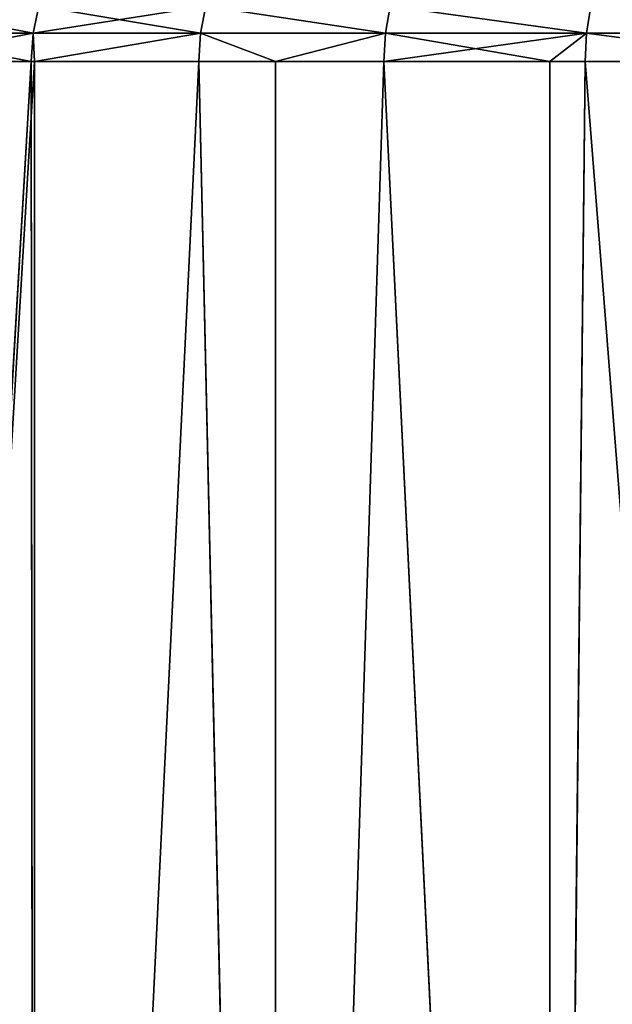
# Model space of a CAD drawing. Extents: x 1 to 183, y 3 to 451.
# Tile 160 of 256: x 56 to 66, y 371 to 386. Entities that reach past the tile are written whole.
import ezdxf

# ---------------------------------------------------------------- set-up
doc = ezdxf.new("R2010")
doc.units = 0
doc.header["$LTSCALE"] = 2.54
doc.layers.get('0').update_dxf_attribs({"color": 13, "linetype": 'CONTINUOUS'})

# ---------------------------------------------------------------- blocks, each defined once
blk = doc.blocks.new('DOZOWNIK_DO_MYD_A_FRIEGO_S')
at = {"color": 0}
for p, q in [((56.574, 386.428, 116.726), (56.484, 386, 116.797)), ((56.574, 386.428, 116.726), (56.484, 386, 116.797)), ((56.574, 386.428, 64.63), (56.484, 386, 64.559)), ((56.574, 386.428, 64.63), (56.484, 386, 64.559)), ((59.2, 386.428, 119.756), (59.117, 386, 119.835)), ((59.2, 386.428, 119.756), (59.117, 386, 119.835)), ((59.2, 386.428, 61.6), (59.117, 386, 61.52)), ((59.2, 386.428, 61.6), (59.117, 386, 61.52)), ((62.102, 386.428, 122.524), (62.027, 386, 122.61)), ((62.102, 386.428, 122.524), (62.027, 386, 122.61)), ((62.102, 386.428, 58.832), (62.027, 386, 58.746)), ((62.102, 386.428, 58.832), (62.027, 386, 58.746)), ((65.188, 386, 125.096), (65.254, 386.428, 125.002)), ((65.188, 386, 125.096), (65.254, 386.428, 125.002)), ((65.254, 386.428, 56.354), (65.188, 386, 56.26)), ((65.254, 386.428, 56.354), (65.188, 386, 56.26)), ((54.152, 386, 113.521), (56.484, 386, 116.797)), ((54.152, 386, 113.521), (56.484, 386, 116.797)), ((56.484, 386, 64.559), (54.152, 386, 67.835)), ((56.484, 386, 64.559), (54.152, 386, 67.835)), ((56.454, 385.559, 64.535), (56.484, 386, 64.559)), ((56.484, 386, 116.797), (56.454, 385.559, 116.821)), ((56.484, 386, 116.797), (56.454, 385.559, 116.821)), ((56.454, 385.559, 64.535), (56.484, 386, 64.559)), ((56.484, 386, 64.559), (56.507, 385.559, 64.468)), ((56.507, 385.559, 116.888), (56.484, 386, 116.797)), ((56.507, 385.559, 116.888), (56.484, 386, 116.797)), ((59.117, 386, 119.835), (56.484, 386, 116.797)), ((59.117, 386, 119.835), (56.484, 386, 116.797)), ((56.484, 386, 64.559), (56.507, 385.559, 64.468)), ((56.484, 386, 64.559), (59.117, 386, 61.52)), ((56.484, 386, 64.559), (59.117, 386, 61.52)), ((59.117, 386, 119.835), (56.507, 385.559, 116.888)), ((59.117, 386, 119.835), (56.507, 385.559, 116.888)), ((56.507, 385.559, 64.468), (59.117, 386, 61.52)), ((56.507, 385.559, 64.468), (59.117, 386, 61.52)), ((59.089, 385.559, 61.494), (59.117, 386, 61.52)), ((59.089, 385.559, 119.862), (59.117, 386, 119.835)), ((59.089, 385.559, 119.862), (59.117, 386, 119.835)), ((59.089, 385.559, 61.494), (59.117, 386, 61.52)), ((59.117, 386, 61.52), (60.296, 385.559, 60.278)), ((60.296, 385.559, 121.078), (59.117, 386, 119.835)), ((60.296, 385.559, 121.078), (59.117, 386, 119.835)), ((62.027, 386, 122.61), (59.117, 386, 119.835)), ((62.027, 386, 122.61), (59.117, 386, 119.835)), ((62.027, 386, 58.746), (59.117, 386, 61.52)), ((62.027, 386, 58.746), (59.117, 386, 61.52)), ((59.117, 386, 61.52), (60.296, 385.559, 60.278)), ((62.027, 386, 122.61), (60.296, 385.559, 121.078)), ((62.027, 386, 122.61), (60.296, 385.559, 121.078)), ((62.027, 386, 58.746), (60.296, 385.559, 60.278)), ((62.027, 386, 58.746), (60.296, 385.559, 60.278)), ((62.002, 385.559, 58.717), (62.027, 386, 58.746)), ((62.002, 385.559, 122.639), (62.027, 386, 122.61)), ((62.002, 385.559, 122.639), (62.027, 386, 122.61)), ((62.002, 385.559, 122.639), (65.188, 386, 125.096)), ((62.002, 385.559, 122.639), (65.188, 386, 125.096)), ((62.002, 385.559, 58.717), (62.027, 386, 58.746)), ((62.027, 386, 58.746), (64.61, 385.559, 56.631)), ((62.027, 386, 122.61), (65.188, 386, 125.096)), ((62.027, 386, 122.61), (65.188, 386, 125.096)), ((62.027, 386, 58.746), (64.61, 385.559, 56.631)), ((62.027, 386, 58.746), (65.188, 386, 56.26)), ((62.027, 386, 58.746), (65.188, 386, 56.26)), ((64.61, 385.559, 124.725), (65.188, 386, 125.096)), ((64.61, 385.559, 124.725), (65.188, 386, 125.096)), ((64.61, 385.559, 56.631), (65.188, 386, 56.26)), ((64.61, 385.559, 56.631), (65.188, 386, 56.26)), ((65.188, 386, 125.096), (65.165, 385.559, 125.127)), ((65.188, 386, 125.096), (65.165, 385.559, 125.127)), ((65.188, 386, 56.26), (65.165, 385.559, 56.229)), ((65.188, 386, 56.26), (65.165, 385.559, 56.229)), ((65.188, 386, 125.096), (68.57, 386, 127.27)), ((65.188, 386, 125.096), (68.57, 386, 127.27)), ((68.57, 386, 54.086), (65.188, 386, 56.26)), ((68.57, 386, 54.086), (65.188, 386, 56.26)), ((53.309, 332.219, 112.23), (56.454, 385.559, 116.821)), ((53.309, 332.219, 112.23), (56.454, 385.559, 116.821)), ((53.309, 332.219, 112.23), (56.507, 385.559, 116.888)), ((53.309, 332.219, 112.23), (56.507, 385.559, 116.888)), ((56.454, 385.559, 64.535), (53.309, 332.219, 69.126)), ((56.454, 385.559, 64.535), (53.309, 332.219, 69.126)), ((56.454, 385.559, 116.821), (54.119, 385.559, 113.542)), ((54.119, 385.559, 67.814), (56.454, 385.559, 64.535)), ((56.454, 385.559, 116.821), (54.119, 385.559, 113.542)), ((54.119, 385.559, 67.814), (56.454, 385.559, 64.535)), ((56.507, 385.559, 116.888), (56.454, 385.559, 116.821)), ((56.454, 385.559, 64.535), (56.507, 332.219, 64.468)), ((56.454, 385.559, 64.535), (56.507, 332.219, 64.468)), ((56.454, 385.559, 64.535), (56.507, 385.559, 64.468)), ((56.454, 385.559, 64.535), (56.507, 385.559, 64.468)), ((56.507, 385.559, 116.888), (56.454, 385.559, 116.821)), ((56.507, 332.219, 116.888), (56.507, 385.559, 116.888)), ((56.507, 332.219, 116.888), (56.507, 385.559, 116.888)), ((56.507, 332.219, 116.888), (59.089, 385.559, 119.862)), ((59.089, 385.559, 119.862), (56.507, 385.559, 116.888)), ((56.507, 332.219, 116.888), (59.089, 385.559, 119.862)), ((56.507, 332.219, 64.468), (59.089, 385.559, 61.494)), ((56.507, 385.559, 64.468), (56.507, 332.219, 64.468)), ((56.507, 385.559, 64.468), (56.507, 332.219, 64.468)), ((56.507, 385.559, 64.468), (59.089, 385.559, 61.494)), ((56.507, 332.219, 64.468), (59.089, 385.559, 61.494)), ((59.089, 385.559, 119.862), (56.507, 385.559, 116.888)), ((56.507, 385.559, 64.468), (59.089, 385.559, 61.494)), ((60.296, 332.219, 121.078), (59.089, 385.559, 119.862)), ((60.296, 332.219, 121.078), (59.089, 385.559, 119.862)), ((60.296, 385.559, 121.078), (59.089, 385.559, 119.862)), ((59.089, 385.559, 61.494), (60.296, 332.219, 60.278)), ((59.089, 385.559, 61.494), (60.296, 332.219, 60.278)), ((59.089, 385.559, 61.494), (60.296, 385.559, 60.278)), ((59.089, 385.559, 61.494), (60.296, 385.559, 60.278)), ((60.296, 385.559, 121.078), (59.089, 385.559, 119.862)), ((60.296, 332.219, 121.078), (60.296, 385.559, 121.078)), ((60.296, 332.219, 121.078), (60.296, 385.559, 121.078)), ((60.296, 332.219, 121.078), (62.002, 385.559, 122.639)), ((62.002, 385.559, 122.639), (60.296, 385.559, 121.078)), ((60.296, 332.219, 121.078), (62.002, 385.559, 122.639)), ((60.296, 332.219, 60.278), (62.002, 385.559, 58.717)), ((60.296, 385.559, 60.278), (60.296, 332.219, 60.278)), ((60.296, 385.559, 60.278), (60.296, 332.219, 60.278)), ((60.296, 385.559, 60.278), (62.002, 385.559, 58.717)), ((60.296, 332.219, 60.278), (62.002, 385.559, 58.717)), ((62.002, 385.559, 122.639), (60.296, 385.559, 121.078)), ((60.296, 385.559, 60.278), (62.002, 385.559, 58.717)), ((64.61, 332.219, 124.725), (62.002, 385.559, 122.639)), ((64.61, 332.219, 124.725), (62.002, 385.559, 122.639)), ((64.61, 385.559, 124.725), (62.002, 385.559, 122.639)), ((62.002, 385.559, 58.717), (64.61, 332.219, 56.631)), ((62.002, 385.559, 58.717), (64.61, 332.219, 56.631)), ((62.002, 385.559, 58.717), (64.61, 385.559, 56.631)), ((62.002, 385.559, 58.717), (64.61, 385.559, 56.631)), ((64.61, 385.559, 124.725), (62.002, 385.559, 122.639)), ((64.61, 332.219, 124.725), (64.61, 385.559, 124.725)), ((64.61, 332.219, 124.725), (64.61, 385.559, 124.725)), ((64.61, 332.219, 124.725), (65.165, 385.559, 125.127)), ((65.165, 385.559, 125.127), (64.61, 385.559, 124.725)), ((64.61, 332.219, 124.725), (65.165, 385.559, 125.127)), ((64.61, 332.219, 56.631), (65.165, 385.559, 56.229)), ((64.61, 385.559, 56.631), (64.61, 332.219, 56.631)), ((64.61, 385.559, 56.631), (64.61, 332.219, 56.631)), ((64.61, 385.559, 56.631), (65.165, 385.559, 56.229)), ((64.61, 332.219, 56.631), (65.165, 385.559, 56.229)), ((65.165, 385.559, 125.127), (64.61, 385.559, 124.725)), ((64.61, 385.559, 56.631), (65.165, 385.559, 56.229)), ((69.372, 332.219, 127.765), (65.165, 385.559, 125.127)), ((69.372, 332.219, 127.765), (65.165, 385.559, 125.127)), ((68.551, 385.559, 127.303), (65.165, 385.559, 125.127)), ((65.165, 385.559, 56.229), (68.551, 385.559, 54.053)), ((68.551, 385.559, 127.303), (65.165, 385.559, 125.127)), ((65.165, 385.559, 56.229), (68.551, 385.559, 54.053))]:
    blk.add_line(p, q, dxfattribs=at)
mesh = blk.add_polyface(dxfattribs=at)
corners = [(56.574, 386.428, 116.726), (54.152, 386, 113.521), (56.484, 386, 116.797), (54.248, 386.428, 113.459)]
mesh.append_faces([[corners[k] for k in face] for face in [(0, 1, 2), (1, 0, 3)]], dxfattribs={"vtx0": -1, "color": 0})
mesh = blk.add_polyface(dxfattribs=at)
corners = [(54.248, 386.428, 67.897), (56.484, 386, 64.559), (54.152, 386, 67.835), (56.574, 386.428, 64.63)]
mesh.append_faces([[corners[k] for k in face] for face in [(0, 1, 2), (1, 0, 3)]], dxfattribs={"vtx0": -1, "color": 0})
mesh = blk.add_polyface(dxfattribs=at)
corners = [(59.2, 386.428, 119.756), (56.484, 386, 116.797), (59.117, 386, 119.835), (56.574, 386.428, 116.726)]
mesh.append_faces([[corners[k] for k in face] for face in [(0, 1, 2), (1, 0, 3)]], dxfattribs={"vtx0": -1, "color": 0})
mesh = blk.add_polyface(dxfattribs=at)
corners = [(56.574, 386.428, 64.63), (59.117, 386, 61.52), (56.484, 386, 64.559), (59.2, 386.428, 61.6)]
mesh.append_faces([[corners[k] for k in face] for face in [(0, 1, 2), (1, 0, 3)]], dxfattribs={"vtx0": -1, "color": 0})
mesh = blk.add_polyface(dxfattribs=at)
corners = [(62.027, 386, 122.61), (59.2, 386.428, 119.756), (59.117, 386, 119.835), (62.102, 386.428, 122.524)]
mesh.append_faces([[corners[k] for k in face] for face in [(0, 1, 2), (1, 0, 3)]], dxfattribs={"vtx0": -1, "color": 0})
mesh = blk.add_polyface(dxfattribs=at)
corners = [(59.2, 386.428, 61.6), (62.027, 386, 58.746), (59.117, 386, 61.52), (62.102, 386.428, 58.832)]
mesh.append_faces([[corners[k] for k in face] for face in [(0, 1, 2), (1, 0, 3)]], dxfattribs={"vtx0": -1, "color": 0})
mesh = blk.add_polyface(dxfattribs=at)
corners = [(65.188, 386, 125.096), (62.102, 386.428, 122.524), (62.027, 386, 122.61), (65.254, 386.428, 125.002)]
mesh.append_faces([[corners[k] for k in face] for face in [(0, 1, 2), (1, 0, 3)]], dxfattribs={"vtx0": -1, "color": 0})
mesh = blk.add_polyface(dxfattribs=at)
corners = [(62.102, 386.428, 58.832), (65.188, 386, 56.26), (62.027, 386, 58.746), (65.254, 386.428, 56.354)]
mesh.append_faces([[corners[k] for k in face] for face in [(0, 1, 2), (1, 0, 3)]], dxfattribs={"vtx0": -1, "color": 0})
mesh = blk.add_polyface(dxfattribs=at)
corners = [(68.57, 386, 127.27), (65.254, 386.428, 125.002), (65.188, 386, 125.096), (68.628, 386.428, 127.17)]
mesh.append_faces([[corners[k] for k in face] for face in [(0, 1, 2), (1, 0, 3)]], dxfattribs={"vtx0": -1, "color": 0})
mesh = blk.add_polyface(dxfattribs=at)
corners = [(65.254, 386.428, 56.354), (68.57, 386, 54.086), (65.188, 386, 56.26), (68.628, 386.428, 54.186)]
mesh.append_faces([[corners[k] for k in face] for face in [(0, 1, 2), (1, 0, 3)]], dxfattribs={"vtx0": -1, "color": 0})
mesh = blk.add_polyface(dxfattribs=at)
corners = [(56.484, 386, 116.797), (54.119, 385.559, 113.542), (56.454, 385.559, 116.821), (54.152, 386, 113.521)]
mesh.append_faces([[corners[k] for k in face] for face in [(0, 1, 2), (1, 0, 3)]], dxfattribs={"vtx0": -1, "color": 0})
mesh = blk.add_polyface(dxfattribs=at)
corners = [(54.152, 386, 67.835), (56.454, 385.559, 64.535), (54.119, 385.559, 67.814), (56.484, 386, 64.559)]
mesh.append_faces([[corners[k] for k in face] for face in [(0, 1, 2), (1, 0, 3)]], dxfattribs={"vtx0": -1, "color": 0})
mesh = blk.add_polyface(dxfattribs=at)
corners = [(56.484, 386, 64.559), (56.507, 385.559, 64.468), (56.454, 385.559, 64.535)]
mesh.append_faces([[corners[k] for k in face] for face in [(0, 1, 2)]], dxfattribs={"color": 0})
mesh = blk.add_polyface(dxfattribs=at)
corners = [(56.484, 386, 116.797), (56.454, 385.559, 116.821), (56.507, 385.559, 116.888)]
mesh.append_faces([[corners[k] for k in face] for face in [(0, 1, 2)]], dxfattribs={"color": 0})
mesh = blk.add_polyface(dxfattribs=at)
corners = [(56.484, 386, 116.797), (56.507, 385.559, 116.888), (59.117, 386, 119.835)]
mesh.append_faces([[corners[k] for k in face] for face in [(0, 1, 2)]], dxfattribs={"color": 0})
mesh = blk.add_polyface(dxfattribs=at)
corners = [(59.117, 386, 61.52), (56.507, 385.559, 64.468), (56.484, 386, 64.559)]
mesh.append_faces([[corners[k] for k in face] for face in [(0, 1, 2)]], dxfattribs={"color": 0})
mesh = blk.add_polyface(dxfattribs=at)
corners = [(59.117, 386, 119.835), (56.507, 385.559, 116.888), (59.089, 385.559, 119.862)]
mesh.append_faces([[corners[k] for k in face] for face in [(0, 1, 2)]], dxfattribs={"color": 0})
mesh = blk.add_polyface(dxfattribs=at)
corners = [(59.117, 386, 61.52), (59.089, 385.559, 61.494), (56.507, 385.559, 64.468)]
mesh.append_faces([[corners[k] for k in face] for face in [(0, 1, 2)]], dxfattribs={"color": 0})
mesh = blk.add_polyface(dxfattribs=at)
corners = [(59.117, 386, 61.52), (60.296, 385.559, 60.278), (59.089, 385.559, 61.494)]
mesh.append_faces([[corners[k] for k in face] for face in [(0, 1, 2)]], dxfattribs={"color": 0})
mesh = blk.add_polyface(dxfattribs=at)
corners = [(59.117, 386, 119.835), (59.089, 385.559, 119.862), (60.296, 385.559, 121.078)]
mesh.append_faces([[corners[k] for k in face] for face in [(0, 1, 2)]], dxfattribs={"color": 0})
mesh = blk.add_polyface(dxfattribs=at)
corners = [(62.027, 386, 122.61), (59.117, 386, 119.835), (60.296, 385.559, 121.078)]
mesh.append_faces([[corners[k] for k in face] for face in [(0, 1, 2)]], dxfattribs={"color": 0})
mesh = blk.add_polyface(dxfattribs=at)
corners = [(62.027, 386, 58.746), (60.296, 385.559, 60.278), (59.117, 386, 61.52)]
mesh.append_faces([[corners[k] for k in face] for face in [(0, 1, 2)]], dxfattribs={"color": 0})
mesh = blk.add_polyface(dxfattribs=at)
corners = [(62.027, 386, 122.61), (60.296, 385.559, 121.078), (62.002, 385.559, 122.639)]
mesh.append_faces([[corners[k] for k in face] for face in [(0, 1, 2)]], dxfattribs={"color": 0})
mesh = blk.add_polyface(dxfattribs=at)
corners = [(62.027, 386, 58.746), (62.002, 385.559, 58.717), (60.296, 385.559, 60.278)]
mesh.append_faces([[corners[k] for k in face] for face in [(0, 1, 2)]], dxfattribs={"color": 0})
mesh = blk.add_polyface(dxfattribs=at)
corners = [(64.61, 385.559, 56.631), (62.002, 385.559, 58.717), (62.027, 386, 58.746)]
mesh.append_faces([[corners[k] for k in face] for face in [(0, 1, 2)]], dxfattribs={"color": 0})
mesh = blk.add_polyface(dxfattribs=at)
corners = [(65.188, 386, 125.096), (62.027, 386, 122.61), (62.002, 385.559, 122.639)]
mesh.append_faces([[corners[k] for k in face] for face in [(0, 1, 2)]], dxfattribs={"color": 0})
mesh = blk.add_polyface(dxfattribs=at)
corners = [(65.188, 386, 125.096), (62.002, 385.559, 122.639), (64.61, 385.559, 124.725)]
mesh.append_faces([[corners[k] for k in face] for face in [(0, 1, 2)]], dxfattribs={"color": 0})
mesh = blk.add_polyface(dxfattribs=at)
corners = [(65.188, 386, 56.26), (64.61, 385.559, 56.631), (62.027, 386, 58.746)]
mesh.append_faces([[corners[k] for k in face] for face in [(0, 1, 2)]], dxfattribs={"color": 0})
mesh = blk.add_polyface(dxfattribs=at)
corners = [(65.188, 386, 125.096), (64.61, 385.559, 124.725), (65.165, 385.559, 125.127)]
mesh.append_faces([[corners[k] for k in face] for face in [(0, 1, 2)]], dxfattribs={"color": 0})
mesh = blk.add_polyface(dxfattribs=at)
corners = [(65.188, 386, 56.26), (65.165, 385.559, 56.229), (64.61, 385.559, 56.631)]
mesh.append_faces([[corners[k] for k in face] for face in [(0, 1, 2)]], dxfattribs={"color": 0})
mesh = blk.add_polyface(dxfattribs=at)
corners = [(68.551, 385.559, 127.303), (65.188, 386, 125.096), (65.165, 385.559, 125.127), (68.57, 386, 127.27)]
mesh.append_faces([[corners[k] for k in face] for face in [(0, 1, 2), (1, 0, 3)]], dxfattribs={"vtx0": -1, "color": 0})
mesh = blk.add_polyface(dxfattribs=at)
corners = [(65.188, 386, 56.26), (68.551, 385.559, 54.053), (65.165, 385.559, 56.229), (68.57, 386, 54.086)]
mesh.append_faces([[corners[k] for k in face] for face in [(0, 1, 2), (1, 0, 3)]], dxfattribs={"vtx0": -1, "color": 0})
mesh = blk.add_polyface(dxfattribs=at)
corners = [(54.119, 385.559, 113.542), (53.309, 332.219, 112.23), (56.454, 385.559, 116.821)]
mesh.append_faces([[corners[k] for k in face] for face in [(0, 1, 2)]], dxfattribs={"color": 0})
mesh = blk.add_polyface(dxfattribs=at)
corners = [(56.454, 385.559, 116.821), (53.309, 332.219, 112.23), (56.507, 385.559, 116.888)]
mesh.append_faces([[corners[k] for k in face] for face in [(0, 1, 2)]], dxfattribs={"color": 0})
mesh = blk.add_polyface(dxfattribs=at)
corners = [(56.507, 385.559, 116.888), (53.309, 332.219, 112.23), (56.507, 332.219, 116.888)]
mesh.append_faces([[corners[k] for k in face] for face in [(0, 1, 2)]], dxfattribs={"color": 0})
mesh = blk.add_polyface(dxfattribs=at)
corners = [(56.454, 385.559, 64.535), (53.309, 332.219, 69.126), (54.119, 385.559, 67.814)]
mesh.append_faces([[corners[k] for k in face] for face in [(0, 1, 2)]], dxfattribs={"color": 0})
mesh = blk.add_polyface(dxfattribs=at)
corners = [(56.454, 385.559, 64.535), (56.507, 332.219, 64.468), (53.309, 332.219, 69.126)]
mesh.append_faces([[corners[k] for k in face] for face in [(0, 1, 2)]], dxfattribs={"color": 0})
mesh = blk.add_polyface(dxfattribs=at)
corners = [(56.507, 385.559, 64.468), (56.507, 332.219, 64.468), (56.454, 385.559, 64.535)]
mesh.append_faces([[corners[k] for k in face] for face in [(0, 1, 2)]], dxfattribs={"color": 0})
mesh = blk.add_polyface(dxfattribs=at)
corners = [(56.507, 385.559, 116.888), (56.507, 332.219, 116.888), (59.089, 385.559, 119.862)]
mesh.append_faces([[corners[k] for k in face] for face in [(0, 1, 2)]], dxfattribs={"color": 0})
mesh = blk.add_polyface(dxfattribs=at)
corners = [(59.089, 385.559, 119.862), (56.507, 332.219, 116.888), (60.296, 332.219, 121.078)]
mesh.append_faces([[corners[k] for k in face] for face in [(0, 1, 2)]], dxfattribs={"color": 0})
mesh = blk.add_polyface(dxfattribs=at)
corners = [(59.089, 385.559, 61.494), (60.296, 332.219, 60.278), (56.507, 332.219, 64.468)]
mesh.append_faces([[corners[k] for k in face] for face in [(0, 1, 2)]], dxfattribs={"color": 0})
mesh = blk.add_polyface(dxfattribs=at)
corners = [(59.089, 385.559, 61.494), (56.507, 332.219, 64.468), (56.507, 385.559, 64.468)]
mesh.append_faces([[corners[k] for k in face] for face in [(0, 1, 2)]], dxfattribs={"color": 0})
mesh = blk.add_polyface(dxfattribs=at)
corners = [(59.089, 385.559, 119.862), (60.296, 332.219, 121.078), (60.296, 385.559, 121.078)]
mesh.append_faces([[corners[k] for k in face] for face in [(0, 1, 2)]], dxfattribs={"color": 0})
mesh = blk.add_polyface(dxfattribs=at)
corners = [(60.296, 385.559, 60.278), (60.296, 332.219, 60.278), (59.089, 385.559, 61.494)]
mesh.append_faces([[corners[k] for k in face] for face in [(0, 1, 2)]], dxfattribs={"color": 0})
mesh = blk.add_polyface(dxfattribs=at)
corners = [(62.002, 385.559, 122.639), (60.296, 385.559, 121.078), (60.296, 332.219, 121.078)]
mesh.append_faces([[corners[k] for k in face] for face in [(0, 1, 2)]], dxfattribs={"color": 0})
mesh = blk.add_polyface(dxfattribs=at)
corners = [(64.61, 332.219, 124.725), (62.002, 385.559, 122.639), (60.296, 332.219, 121.078)]
mesh.append_faces([[corners[k] for k in face] for face in [(0, 1, 2)]], dxfattribs={"color": 0})
mesh = blk.add_polyface(dxfattribs=at)
corners = [(64.61, 332.219, 56.631), (60.296, 332.219, 60.278), (62.002, 385.559, 58.717)]
mesh.append_faces([[corners[k] for k in face] for face in [(0, 1, 2)]], dxfattribs={"color": 0})
mesh = blk.add_polyface(dxfattribs=at)
corners = [(62.002, 385.559, 58.717), (60.296, 332.219, 60.278), (60.296, 385.559, 60.278)]
mesh.append_faces([[corners[k] for k in face] for face in [(0, 1, 2)]], dxfattribs={"color": 0})
mesh = blk.add_polyface(dxfattribs=at)
corners = [(64.61, 385.559, 124.725), (62.002, 385.559, 122.639), (64.61, 332.219, 124.725)]
mesh.append_faces([[corners[k] for k in face] for face in [(0, 1, 2)]], dxfattribs={"color": 0})
mesh = blk.add_polyface(dxfattribs=at)
corners = [(64.61, 332.219, 56.631), (62.002, 385.559, 58.717), (64.61, 385.559, 56.631)]
mesh.append_faces([[corners[k] for k in face] for face in [(0, 1, 2)]], dxfattribs={"color": 0})
mesh = blk.add_polyface(dxfattribs=at)
corners = [(65.165, 385.559, 125.127), (64.61, 385.559, 124.725), (64.61, 332.219, 124.725)]
mesh.append_faces([[corners[k] for k in face] for face in [(0, 1, 2)]], dxfattribs={"color": 0})
mesh = blk.add_polyface(dxfattribs=at)
corners = [(69.372, 332.219, 127.765), (65.165, 385.559, 125.127), (64.61, 332.219, 124.725)]
mesh.append_faces([[corners[k] for k in face] for face in [(0, 1, 2)]], dxfattribs={"color": 0})
mesh = blk.add_polyface(dxfattribs=at)
corners = [(69.372, 332.219, 53.591), (64.61, 332.219, 56.631), (68.551, 385.559, 54.053)]
mesh.append_faces([[corners[k] for k in face] for face in [(0, 1, 2)]], dxfattribs={"color": 0})
mesh = blk.add_polyface(dxfattribs=at)
corners = [(68.551, 385.559, 54.053), (64.61, 332.219, 56.631), (65.165, 385.559, 56.229)]
mesh.append_faces([[corners[k] for k in face] for face in [(0, 1, 2)]], dxfattribs={"color": 0})
mesh = blk.add_polyface(dxfattribs=at)
corners = [(65.165, 385.559, 56.229), (64.61, 332.219, 56.631), (64.61, 385.559, 56.631)]
mesh.append_faces([[corners[k] for k in face] for face in [(0, 1, 2)]], dxfattribs={"color": 0})
mesh = blk.add_polyface(dxfattribs=at)
corners = [(69.372, 332.219, 127.765), (68.551, 385.559, 127.303), (65.165, 385.559, 125.127)]
mesh.append_faces([[corners[k] for k in face] for face in [(0, 1, 2)]], dxfattribs={"color": 0})

msp = doc.modelspace()

# ---------------------------------------------------------------- block references
at = {"color": 0}
msp.add_blockref('DOZOWNIK_DO_MYD_A_FRIEGO_S', (0, 0), dxfattribs=at)

doc.saveas('drawing.dxf')
